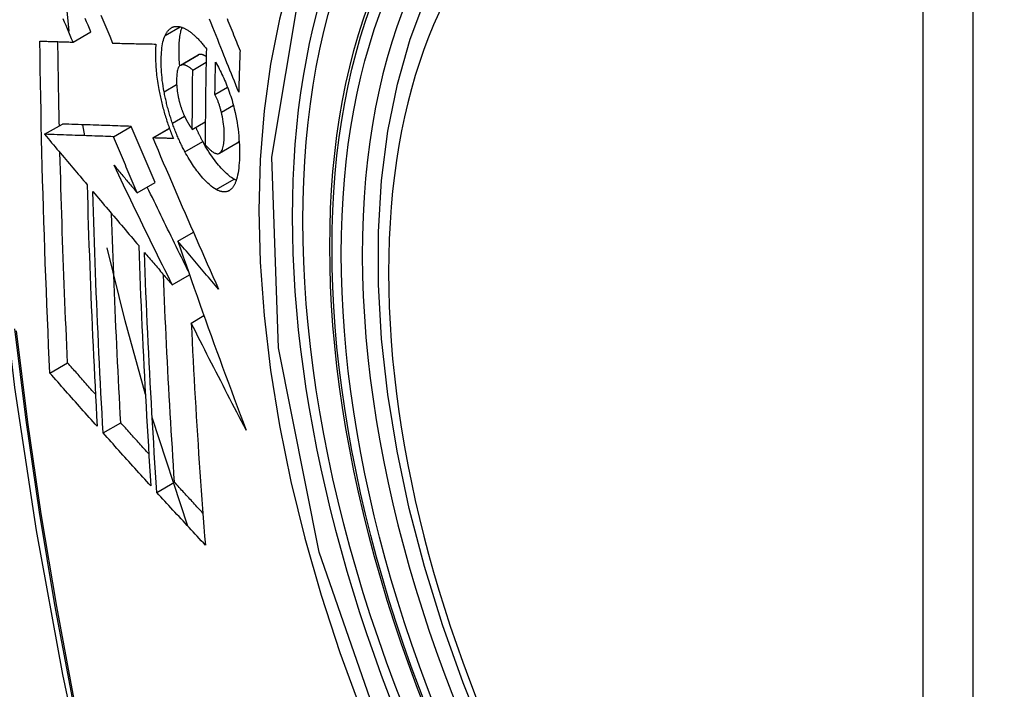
# Model space of a CAD drawing. Header units: inches. Extents: x 18 to 388, y 34 to 188.
# Tile 133 of 159: x 330.367 to 330.692, y 177.686 to 177.907. Entities that reach past the tile are written whole.
import ezdxf

# ---------------------------------------------------------------- set-up
doc = ezdxf.new("R2010")
doc.units = ezdxf.units.IN
doc.header["$MEASUREMENT"] = 0
doc.layers.add('Visible Edges(ANSI)', color=7, linetype='Continuous', lineweight=25)
doc.layers.add('Visible Tangent Edges(ANSI)', color=7, linetype='Continuous', lineweight=25)

msp = doc.modelspace()

# ---------------------------------------------------------------- linework, layer by layer
at = {"layer": 'Visible Edges(ANSI)'}
for p, q in [((330.38307, 177.90337), (330.38076, 177.92552)), ((330.38431, 177.89975), (330.39021, 177.90316)), ((330.39741, 177.89941), (330.39752, 177.8994)), ((330.41984, 177.89211), (330.42574, 177.89552)), ((330.42391, 177.89052), (330.42834, 177.89308)), ((330.43127, 177.88242), (330.43542, 177.88482)), ((330.37488, 177.86926), (330.38078, 177.87266)), ((330.38078, 177.87266), (330.38078, 177.87266)), ((330.38818, 177.8688), (330.38756, 177.87243)), ((330.42377, 177.87091), (330.42808, 177.8734)), ((330.37489, 177.86926), (330.37488, 177.86926)), ((330.39769, 177.86848), (330.40358, 177.87189)), ((330.41067, 177.86807), (330.41619, 177.87126)), ((330.41083, 177.86807), (330.41067, 177.86807)), ((330.43277, 177.863), (330.43867, 177.8664)), ((330.43867, 177.8664), (330.43872, 177.86643)), ((330.40555, 177.84989), (330.41144, 177.85329)), ((330.41901, 177.83395), (330.42412, 177.83691)), ((330.41713, 177.81946), (330.42287, 177.82278)), ((330.42342, 177.80687), (330.42762, 177.8093)), ((330.37664, 177.79032), (330.3825, 177.79371)), ((330.42229, 177.7397), (330.41049, 177.77566)), ((330.39426, 177.77051), (330.40011, 177.77389)), ((330.41206, 177.75083), (330.4179, 177.7542))]:
    msp.add_line(p, q, dxfattribs=at)
at = {"layer": 'Visible Edges(ANSI)', "flags": 128}
for points in [[(330.40616, 178.30186), (330.39332, 178.26381), (330.38226, 178.22463), (330.37296, 178.18439), (330.3654, 178.14317), (330.35956, 178.10103), (330.35541, 178.05803), (330.35294, 178.01424), (330.35212, 177.96971), (330.35293, 177.92451), (330.35536, 177.87871), (330.35938, 177.83235), (330.36497, 177.78552), (330.37212, 177.73827), (330.3808, 177.69067), (330.391, 177.64279), (330.40267, 177.5947)], [(330.5211, 177.66873), (330.51337, 177.68789), (330.50651, 177.70712), (330.50056, 177.72636), (330.49556, 177.7455), (330.49152, 177.76448), (330.48847, 177.7832), (330.48642, 177.8016), (330.48539, 177.81957), (330.48539, 177.83706), (330.48643, 177.85399), (330.48851, 177.87028), (330.49164, 177.88587), (330.49583, 177.90068), (330.50106, 177.91465), (330.50733, 177.9277), (330.51463, 177.93975), (330.52294, 177.95074), (330.53224, 177.96057), (330.54246, 177.96918), (330.55354, 177.97648)], [(330.39351, 177.9087), (330.39449, 177.90636), (330.39546, 177.90404), (330.39644, 177.90172), (330.39741, 177.89941)], [(330.38431, 177.89975), (330.38385, 177.90085), (330.38338, 177.90195), (330.38291, 177.90305), (330.38245, 177.90415), (330.38198, 177.90525), (330.38152, 177.90635), (330.38105, 177.90745)], [(330.39021, 177.90316), (330.38975, 177.90426), (330.38928, 177.90536), (330.38881, 177.90646), (330.38835, 177.90756)], [(330.41478, 177.90195), (330.41489, 177.90217), (330.415, 177.90238), (330.41511, 177.90259), (330.41522, 177.90278), (330.41534, 177.90297), (330.41546, 177.90315), (330.41558, 177.90332), (330.41571, 177.90348), (330.41584, 177.90363), (330.41598, 177.90378), (330.41611, 177.90392), (330.41625, 177.90405), (330.4164, 177.90417), (330.41654, 177.90428), (330.41669, 177.90438), (330.41685, 177.90448), (330.417, 177.90456), (330.41716, 177.90464), (330.41732, 177.90471), (330.41748, 177.90477), (330.41764, 177.90482), (330.41781, 177.90486), (330.41798, 177.90489), (330.41815, 177.90492)], [(330.41815, 177.90492), (330.41834, 177.90493), (330.41852, 177.90494), (330.41871, 177.90494), (330.41889, 177.90493), (330.41908, 177.90492), (330.41927, 177.9049), (330.41947, 177.90486), (330.41966, 177.90483), (330.41985, 177.90478), (330.42005, 177.90473), (330.42025, 177.90466), (330.42044, 177.9046), (330.42064, 177.90452), (330.42084, 177.90444), (330.42105, 177.90435), (330.42125, 177.90425), (330.42145, 177.90415), (330.42166, 177.90403), (330.42187, 177.90392), (330.42207, 177.90379), (330.42228, 177.90366), (330.42249, 177.90352), (330.4227, 177.90338), (330.42291, 177.90322)], [(330.43913, 177.8832), (330.43865, 177.88439), (330.43817, 177.8856), (330.43768, 177.8868), (330.4372, 177.88801), (330.43671, 177.88922), (330.43622, 177.89044), (330.43573, 177.89167), (330.43524, 177.89291), (330.43474, 177.89416), (330.43423, 177.89541), (330.43373, 177.89668), (330.43321, 177.89796), (330.4327, 177.89926), (330.43217, 177.90056), (330.43164, 177.90189), (330.43111, 177.90323), (330.43056, 177.90459), (330.43001, 177.90596), (330.42946, 177.90736)], [(330.43526, 177.90753), (330.43558, 177.90675), (330.43589, 177.90598), (330.4362, 177.9052), (330.43652, 177.90443), (330.43683, 177.90367), (330.43714, 177.9029), (330.43744, 177.90214), (330.43775, 177.90138), (330.43806, 177.90063), (330.43836, 177.89988), (330.43866, 177.89913), (330.43897, 177.89838), (330.43927, 177.89764), (330.43957, 177.8969)], [(330.41444, 177.88332), (330.41427, 177.88428), (330.41411, 177.88523), (330.41397, 177.88617), (330.41385, 177.88711), (330.41375, 177.88802), (330.41366, 177.88893), (330.4136, 177.88982), (330.41354, 177.8907), (330.4135, 177.89157), (330.41348, 177.89242), (330.41347, 177.89326), (330.41348, 177.89408), (330.4135, 177.89487), (330.41353, 177.89565), (330.41358, 177.8964), (330.41364, 177.89714), (330.41373, 177.89785), (330.41382, 177.89853), (330.41394, 177.89918), (330.41407, 177.89981), (330.41422, 177.90039), (330.41439, 177.90095), (330.41458, 177.90147), (330.41478, 177.90195)], [(330.4196, 177.89193), (330.41954, 177.89257), (330.4195, 177.8932), (330.41946, 177.89382), (330.41942, 177.89444), (330.4194, 177.89504), (330.41938, 177.89564), (330.41937, 177.89624), (330.41937, 177.89682), (330.41938, 177.8974), (330.41939, 177.89796), (330.41941, 177.89852), (330.41943, 177.89907), (330.41946, 177.8996), (330.4195, 177.90013), (330.41955, 177.90064), (330.41961, 177.90114), (330.41968, 177.90163), (330.41975, 177.90211), (330.41983, 177.90257), (330.41992, 177.90301), (330.42002, 177.90344), (330.42013, 177.90385), (330.42025, 177.90424), (330.42038, 177.90462)], [(330.42291, 177.90322), (330.42314, 177.90306), (330.42337, 177.90288), (330.4236, 177.9027), (330.42383, 177.90251), (330.42406, 177.90232), (330.42429, 177.90212), (330.42452, 177.90191), (330.42475, 177.9017), (330.42498, 177.90148), (330.42521, 177.90126), (330.42544, 177.90103), (330.42567, 177.90079), (330.4259, 177.90055), (330.42613, 177.9003), (330.42636, 177.90005), (330.42659, 177.89979), (330.42682, 177.89953), (330.42705, 177.89926), (330.42728, 177.89899), (330.42751, 177.89871), (330.42774, 177.89842), (330.42798, 177.89813), (330.42821, 177.89783), (330.42844, 177.89753)], [(330.37335, 177.90008), (330.3738, 177.90006), (330.37425, 177.90005), (330.3747, 177.90003), (330.37515, 177.90002), (330.37561, 177.90001), (330.37606, 177.89999), (330.37652, 177.89998), (330.37697, 177.89997), (330.37743, 177.89995), (330.37789, 177.89994), (330.37834, 177.89993), (330.3788, 177.89991), (330.37926, 177.8999), (330.37972, 177.89989), (330.38018, 177.89987), (330.38064, 177.89986), (330.3811, 177.89985), (330.38156, 177.89983), (330.38202, 177.89982), (330.38248, 177.89981), (330.38294, 177.89979), (330.3834, 177.89978), (330.38385, 177.89977), (330.38431, 177.89975)], [(330.37664, 177.79032), (330.37643, 177.79485), (330.37623, 177.79938), (330.37603, 177.80392), (330.37584, 177.80846), (330.37565, 177.813), (330.37547, 177.81755), (330.3753, 177.8221), (330.37513, 177.82666), (330.37497, 177.83122), (330.37481, 177.83579), (330.37466, 177.84036), (330.37452, 177.84493), (330.37438, 177.8495), (330.37425, 177.85407), (330.37413, 177.85865), (330.37401, 177.86323), (330.3739, 177.86781), (330.3738, 177.8724), (330.37371, 177.877), (330.37362, 177.8816), (330.37354, 177.88621), (330.37347, 177.89083), (330.3734, 177.89545), (330.37335, 177.90008)], [(330.37977, 177.87208), (330.37975, 177.87323), (330.37972, 177.87439), (330.3797, 177.87555), (330.37967, 177.8767), (330.37965, 177.87786), (330.37963, 177.87902), (330.3796, 177.88018), (330.37958, 177.88134), (330.37956, 177.88249), (330.37954, 177.88365), (330.37952, 177.88481), (330.3795, 177.88597), (330.37948, 177.88713), (330.37946, 177.88829), (330.37944, 177.88945), (330.37942, 177.89061), (330.3794, 177.89177), (330.37938, 177.89293), (330.37936, 177.89409), (330.37935, 177.89525), (330.37933, 177.89641), (330.37932, 177.89757), (330.3793, 177.89874), (330.37929, 177.8999)], [(330.39752, 177.8994), (330.3981, 177.89939), (330.39868, 177.89938), (330.39926, 177.89936), (330.39984, 177.89935), (330.40043, 177.89934), (330.40102, 177.89932), (330.40161, 177.89931), (330.40219, 177.8993), (330.40278, 177.89928), (330.40338, 177.89927), (330.40397, 177.89926), (330.40456, 177.89924), (330.40515, 177.89923), (330.40575, 177.89922), (330.40634, 177.89921), (330.40693, 177.8992), (330.40753, 177.89918), (330.40812, 177.89917), (330.40872, 177.89916), (330.40932, 177.89915), (330.40991, 177.89914), (330.41051, 177.89913), (330.4111, 177.89912), (330.4117, 177.89911)], [(330.4117, 177.89911), (330.41166, 177.89857), (330.41163, 177.89802), (330.4116, 177.89746), (330.41159, 177.89689), (330.41157, 177.89631), (330.41157, 177.89573), (330.41157, 177.89513), (330.41158, 177.89453), (330.41159, 177.89392), (330.41162, 177.8933), (330.41165, 177.89268), (330.41168, 177.89205), (330.41172, 177.89141), (330.41178, 177.89077), (330.41183, 177.89012), (330.4119, 177.88946), (330.41197, 177.8888), (330.41205, 177.88814), (330.41214, 177.88747), (330.41224, 177.8868), (330.41234, 177.88612), (330.41245, 177.88544), (330.41257, 177.88476), (330.4127, 177.88407)], [(330.42586, 177.89558), (330.42585, 177.89558), (330.42585, 177.89558), (330.42584, 177.89557), (330.42584, 177.89557), (330.42583, 177.89557), (330.42583, 177.89557), (330.42582, 177.89556), (330.42582, 177.89556), (330.42581, 177.89556), (330.42581, 177.89556), (330.4258, 177.89555), (330.4258, 177.89555), (330.42579, 177.89555), (330.42579, 177.89555), (330.42578, 177.89554), (330.42578, 177.89554), (330.42577, 177.89554), (330.42577, 177.89554), (330.42576, 177.89553), (330.42576, 177.89553), (330.42575, 177.89553), (330.42575, 177.89552), (330.42574, 177.89552), (330.42574, 177.89552)], [(330.42838, 177.895), (330.42827, 177.89507), (330.42815, 177.89514), (330.42804, 177.8952), (330.42793, 177.89526), (330.42782, 177.89532), (330.42771, 177.89537), (330.4276, 177.89542), (330.42749, 177.89547), (330.42738, 177.89551), (330.42727, 177.89555), (330.42716, 177.89558), (330.42705, 177.89562), (330.42695, 177.89564), (330.42684, 177.89566), (330.42674, 177.89568), (330.42663, 177.89569), (330.42653, 177.8957), (330.42643, 177.8957), (330.42633, 177.89569), (330.42623, 177.89568), (330.42614, 177.89567), (330.42604, 177.89564), (330.42595, 177.89561), (330.42586, 177.89558)], [(330.42844, 177.89753), (330.42841, 177.8962), (330.42838, 177.89487), (330.42835, 177.89354), (330.42832, 177.89221), (330.4283, 177.89088), (330.42827, 177.88955), (330.42825, 177.88823), (330.42823, 177.8869), (330.42821, 177.88557), (330.42819, 177.88425), (330.42817, 177.88292), (330.42815, 177.8816), (330.42814, 177.88028), (330.42812, 177.87896), (330.42811, 177.87763), (330.4281, 177.87631), (330.42809, 177.87499), (330.42808, 177.87367), (330.42807, 177.87235), (330.42806, 177.87104), (330.42806, 177.86972), (330.42806, 177.8684), (330.42805, 177.86709), (330.42805, 177.86577)], [(330.43957, 177.8969), (330.43954, 177.89632), (330.43952, 177.89575), (330.4395, 177.89518), (330.43948, 177.89461), (330.43946, 177.89404), (330.43944, 177.89347), (330.43942, 177.89289), (330.4394, 177.89232), (330.43938, 177.89175), (330.43936, 177.89118), (330.43935, 177.89061), (330.43933, 177.89004), (330.43931, 177.88947), (330.43929, 177.8889), (330.43927, 177.88833), (330.43926, 177.88776), (330.43924, 177.88719), (330.43922, 177.88662), (330.43921, 177.88605), (330.43919, 177.88548), (330.43917, 177.88491), (330.43916, 177.88434), (330.43914, 177.88377), (330.43913, 177.8832)], [(330.41996, 177.89217), (330.41976, 177.89206), (330.41958, 177.89191), (330.41941, 177.89171), (330.41925, 177.89147), (330.41912, 177.89118), (330.419, 177.89087), (330.4189, 177.89052), (330.41881, 177.89014), (330.41874, 177.88973), (330.41868, 177.8893), (330.41864, 177.88884), (330.4186, 177.88837), (330.41858, 177.88789), (330.41857, 177.8874), (330.41857, 177.88688), (330.41857, 177.88635), (330.41859, 177.88581), (330.41862, 177.88526), (330.41866, 177.8847), (330.41871, 177.88412), (330.41878, 177.88354), (330.41887, 177.88294), (330.41897, 177.88234), (330.41909, 177.88174)], [(330.42391, 177.89052), (330.42373, 177.89067), (330.42356, 177.89082), (330.42338, 177.89096), (330.42321, 177.89109), (330.42303, 177.89122), (330.42286, 177.89135), (330.42268, 177.89147), (330.42251, 177.89158), (330.42233, 177.89169), (330.42216, 177.89179), (330.42199, 177.89188), (330.42182, 177.89196), (330.42165, 177.89204), (330.42149, 177.8921), (330.42132, 177.89216), (330.42116, 177.89221), (330.421, 177.89225), (330.42084, 177.89227), (330.42069, 177.89229), (330.42054, 177.89229), (330.42039, 177.89228), (330.42024, 177.89226), (330.4201, 177.89222), (330.41996, 177.89217)], [(330.43127, 177.88242), (330.43127, 177.88287), (330.43128, 177.88332), (330.43129, 177.88376), (330.4313, 177.88421), (330.43131, 177.88465), (330.43131, 177.8851), (330.43132, 177.88554), (330.43133, 177.88599), (330.43134, 177.88643), (330.43135, 177.88688), (330.43136, 177.88732), (330.43136, 177.88777), (330.43137, 177.88821), (330.43138, 177.88866), (330.43139, 177.88911), (330.4314, 177.88955), (330.43141, 177.89), (330.43142, 177.89044), (330.43143, 177.89089), (330.43144, 177.89134), (330.43145, 177.89178), (330.43146, 177.89223), (330.43147, 177.89267), (330.43148, 177.89312)], [(330.43148, 177.89312), (330.43179, 177.89257), (330.43209, 177.89201), (330.43239, 177.89144), (330.43269, 177.89086), (330.43299, 177.89028), (330.43328, 177.88968), (330.43358, 177.88908), (330.43387, 177.88846), (330.43415, 177.88784), (330.43443, 177.88721), (330.43471, 177.88657), (330.43498, 177.88593), (330.43524, 177.88527), (330.4355, 177.88461), (330.43576, 177.88394), (330.436, 177.88327), (330.43624, 177.88258), (330.43647, 177.8819), (330.43669, 177.8812), (330.43691, 177.88051), (330.43711, 177.8798), (330.43731, 177.8791), (330.43749, 177.87838), (330.43767, 177.87767)], [(330.42377, 177.87091), (330.42377, 177.87172), (330.42377, 177.87254), (330.42377, 177.87335), (330.42377, 177.87417), (330.42378, 177.87498), (330.42378, 177.8758), (330.42378, 177.87661), (330.42378, 177.87743), (330.42379, 177.87825), (330.42379, 177.87906), (330.4238, 177.87988), (330.4238, 177.8807), (330.42381, 177.88151), (330.42382, 177.88233), (330.42382, 177.88315), (330.42383, 177.88397), (330.42384, 177.88479), (330.42385, 177.8856), (330.42386, 177.88642), (330.42387, 177.88724), (330.42388, 177.88806), (330.42389, 177.88888), (330.4239, 177.8897), (330.42391, 177.89052)], [(330.4127, 177.88407), (330.41279, 177.88357), (330.41289, 177.88307), (330.41299, 177.88257), (330.4131, 177.88207), (330.41321, 177.88157), (330.41332, 177.88107), (330.41343, 177.88057), (330.41355, 177.88007), (330.41367, 177.87957), (330.4138, 177.87907), (330.41393, 177.87856), (330.41406, 177.87806), (330.4142, 177.87756), (330.41433, 177.87706), (330.41448, 177.87656), (330.41462, 177.87606), (330.41477, 177.87556), (330.41492, 177.87507), (330.41507, 177.87457), (330.41523, 177.87408), (330.41539, 177.87359), (330.41555, 177.8731), (330.41571, 177.87261), (330.41588, 177.87213)], [(330.41719, 177.87298), (330.41704, 177.87341), (330.4169, 177.87383), (330.41676, 177.87425), (330.41662, 177.87468), (330.41649, 177.8751), (330.41635, 177.87553), (330.41623, 177.87596), (330.4161, 177.87639), (330.41597, 177.87682), (330.41585, 177.87725), (330.41573, 177.87769), (330.41561, 177.87812), (330.4155, 177.87856), (330.41539, 177.87899), (330.41528, 177.87942), (330.41518, 177.87986), (330.41508, 177.88029), (330.41498, 177.88073), (330.41488, 177.88116), (330.41479, 177.88159), (330.4147, 177.88202), (330.41461, 177.88246), (330.41452, 177.88289), (330.41444, 177.88332)], [(330.43339, 177.87659), (330.43332, 177.87685), (330.43325, 177.87711), (330.43318, 177.87737), (330.43311, 177.87764), (330.43303, 177.8779), (330.43296, 177.87816), (330.43288, 177.87842), (330.4328, 177.87868), (330.43272, 177.87894), (330.43263, 177.8792), (330.43255, 177.87946), (330.43246, 177.87971), (330.43237, 177.87996), (330.43228, 177.8802), (330.43219, 177.88045), (330.4321, 177.88069), (330.432, 177.88092), (330.4319, 177.88115), (330.4318, 177.88138), (330.4317, 177.8816), (330.43159, 177.88181), (330.43149, 177.88202), (330.43138, 177.88223), (330.43127, 177.88242)], [(330.41909, 177.88174), (330.41913, 177.88154), (330.41918, 177.88134), (330.41922, 177.88114), (330.41927, 177.88094), (330.41931, 177.88075), (330.41936, 177.88055), (330.41941, 177.88035), (330.41946, 177.88015), (330.41951, 177.87995), (330.41957, 177.87976), (330.41962, 177.87956), (330.41968, 177.87936), (330.41973, 177.87917), (330.41979, 177.87897), (330.41985, 177.87877), (330.41991, 177.87858), (330.41997, 177.87839), (330.42004, 177.87819), (330.4201, 177.878), (330.42016, 177.87781), (330.42023, 177.87762), (330.4203, 177.87743), (330.42037, 177.87725), (330.42044, 177.87706)], [(330.42044, 177.87706), (330.4205, 177.87689), (330.42057, 177.87672), (330.42063, 177.87656), (330.4207, 177.87639), (330.42077, 177.87623), (330.42084, 177.87607), (330.4209, 177.87591), (330.42097, 177.87575), (330.42104, 177.87559), (330.42111, 177.87543), (330.42118, 177.87528), (330.42125, 177.87512), (330.42133, 177.87497), (330.4214, 177.87482), (330.42147, 177.87467), (330.42154, 177.87452), (330.42162, 177.87438), (330.42169, 177.87423), (330.42177, 177.87409), (330.42184, 177.87395), (330.42192, 177.87381), (330.422, 177.87367), (330.42207, 177.87353), (330.42215, 177.8734)], [(330.43282, 177.86302), (330.43304, 177.8632), (330.43324, 177.86342), (330.43343, 177.86369), (330.4336, 177.86401), (330.43375, 177.86438), (330.43388, 177.86478), (330.43399, 177.86522), (330.43408, 177.86569), (330.43416, 177.86619), (330.43422, 177.86672), (330.43427, 177.86727), (330.4343, 177.86784), (330.43433, 177.86843), (330.43434, 177.86905), (330.43434, 177.86974), (330.43432, 177.87044), (330.43428, 177.87117), (330.43421, 177.87191), (330.43413, 177.87267), (330.43403, 177.87344), (330.4339, 177.87422), (330.43375, 177.87501), (330.43358, 177.87579), (330.43339, 177.87659)], [(330.43767, 177.87767), (330.43793, 177.87653), (330.43817, 177.8754), (330.43838, 177.87427), (330.43858, 177.87315), (330.43875, 177.87203), (330.4389, 177.87092), (330.43903, 177.86983), (330.43913, 177.86875), (330.43922, 177.86769), (330.43929, 177.86665), (330.43934, 177.86562), (330.43937, 177.86461), (330.43939, 177.86361), (330.43939, 177.86264), (330.43937, 177.86168), (330.43934, 177.86075), (330.43929, 177.85984), (330.43922, 177.85895), (330.43913, 177.8581), (330.43903, 177.85728), (330.43891, 177.85649), (330.43876, 177.85575), (330.43859, 177.85504), (330.43841, 177.85437)], [(330.40358, 177.87189), (330.4027, 177.87192), (330.40182, 177.87195), (330.40093, 177.87198), (330.40005, 177.87201), (330.39916, 177.87203), (330.39826, 177.87206), (330.39737, 177.87209), (330.39646, 177.87213), (330.39556, 177.87216), (330.39464, 177.87219), (330.39372, 177.87222), (330.39279, 177.87225), (330.39185, 177.87228), (330.39091, 177.87231), (330.38995, 177.87235), (330.38898, 177.87238), (330.388, 177.87241), (330.38701, 177.87244), (330.38601, 177.87248), (330.38499, 177.87251), (330.38396, 177.87255), (330.38291, 177.87258), (330.38185, 177.87262), (330.38078, 177.87266)], [(330.42133, 177.8635), (330.42114, 177.86385), (330.42095, 177.86422), (330.42076, 177.86458), (330.42057, 177.86495), (330.42039, 177.86532), (330.4202, 177.86569), (330.42002, 177.86607), (330.41984, 177.86645), (330.41966, 177.86683), (330.41949, 177.86722), (330.41931, 177.86761), (330.41914, 177.868), (330.41896, 177.8684), (330.41879, 177.8688), (330.41862, 177.8692), (330.41846, 177.86961), (330.41829, 177.87002), (330.41813, 177.87043), (330.41797, 177.87085), (330.41781, 177.87127), (330.41765, 177.87169), (330.41749, 177.87212), (330.41734, 177.87255), (330.41719, 177.87298)], [(330.42215, 177.8734), (330.42222, 177.87329), (330.42228, 177.87318), (330.42235, 177.87307), (330.42241, 177.87295), (330.42248, 177.87284), (330.42255, 177.87273), (330.42261, 177.87262), (330.42268, 177.87251), (330.42275, 177.87241), (330.42282, 177.8723), (330.42288, 177.87219), (330.42295, 177.87208), (330.42302, 177.87198), (330.42309, 177.87188), (330.42316, 177.87177), (330.42323, 177.87167), (330.42329, 177.87157), (330.42336, 177.87147), (330.42343, 177.87137), (330.4235, 177.87128), (330.42357, 177.87118), (330.42363, 177.87109), (330.4237, 177.871), (330.42377, 177.87091)], [(330.37488, 177.86926), (330.37547, 177.86856), (330.37605, 177.86787), (330.37664, 177.86718), (330.37722, 177.86648), (330.37781, 177.86579), (330.3784, 177.8651), (330.37898, 177.8644), (330.37957, 177.86371), (330.38016, 177.86301), (330.38074, 177.86232), (330.38133, 177.86162), (330.38192, 177.86093), (330.38251, 177.86023), (330.38309, 177.85954), (330.38368, 177.85884), (330.38427, 177.85815), (330.38486, 177.85746), (330.38544, 177.85676), (330.38603, 177.85607), (330.38662, 177.85537), (330.3872, 177.85468), (330.38779, 177.85398), (330.38838, 177.85329), (330.38897, 177.8526)], [(330.39769, 177.86848), (330.39681, 177.86851), (330.39592, 177.86854), (330.39504, 177.86857), (330.39415, 177.8686), (330.39326, 177.86863), (330.39237, 177.86866), (330.39147, 177.86869), (330.39057, 177.86872), (330.38966, 177.86875), (330.38875, 177.86878), (330.38782, 177.86882), (330.38689, 177.86885), (330.38596, 177.86888), (330.38501, 177.86891), (330.38405, 177.86894), (330.38308, 177.86898), (330.38211, 177.86901), (330.38112, 177.86904), (330.38011, 177.86908), (330.3791, 177.86911), (330.37807, 177.86915), (330.37702, 177.86918), (330.37596, 177.86922), (330.37489, 177.86926)], [(330.41144, 177.85329), (330.41111, 177.85407), (330.41079, 177.85484), (330.41046, 177.85562), (330.41013, 177.85639), (330.4098, 177.85717), (330.40947, 177.85794), (330.40914, 177.85872), (330.40881, 177.85949), (330.40848, 177.86027), (330.40816, 177.86104), (330.40783, 177.86182), (330.4075, 177.86259), (330.40717, 177.86337), (330.40684, 177.86414), (330.40652, 177.86492), (330.40619, 177.86569), (330.40586, 177.86647), (330.40554, 177.86724), (330.40521, 177.86802), (330.40489, 177.86879), (330.40456, 177.86957), (330.40423, 177.87034), (330.40391, 177.87111), (330.40358, 177.87189)], [(330.41588, 177.87213), (330.41595, 177.87195), (330.41601, 177.87176), (330.41607, 177.87158), (330.41614, 177.8714), (330.4162, 177.87122), (330.41627, 177.87104), (330.41633, 177.87086), (330.4164, 177.87068), (330.41647, 177.87051), (330.41653, 177.87033), (330.4166, 177.87015), (330.41667, 177.86997), (330.41673, 177.86979), (330.4168, 177.86962), (330.41687, 177.86944), (330.41694, 177.86927), (330.41701, 177.86909), (330.41708, 177.86892), (330.41715, 177.86874), (330.41722, 177.86857), (330.41729, 177.86839), (330.41736, 177.86822), (330.41743, 177.86805), (330.4175, 177.86787)], [(330.42723, 177.8669), (330.42713, 177.86709), (330.42703, 177.86727), (330.42693, 177.86746), (330.42683, 177.86765), (330.42673, 177.86784), (330.42664, 177.86803), (330.42654, 177.86822), (330.42644, 177.86841), (330.42635, 177.8686), (330.42625, 177.8688), (330.42616, 177.86899), (330.42606, 177.86919), (330.42597, 177.86938), (330.42587, 177.86958), (330.42578, 177.86978), (330.42568, 177.86997), (330.42559, 177.87017), (330.4255, 177.87037), (330.42541, 177.87057), (330.42532, 177.87078), (330.42522, 177.87098), (330.42513, 177.87118), (330.42504, 177.87139), (330.42495, 177.87159)], [(330.40555, 177.84989), (330.40522, 177.85067), (330.40489, 177.85144), (330.40456, 177.85221), (330.40423, 177.85299), (330.4039, 177.85376), (330.40358, 177.85454), (330.40325, 177.85531), (330.40292, 177.85609), (330.40259, 177.85686), (330.40226, 177.85764), (330.40193, 177.85842), (330.40161, 177.85919), (330.40128, 177.85997), (330.40095, 177.86074), (330.40062, 177.86152), (330.4003, 177.86229), (330.39997, 177.86307), (330.39964, 177.86384), (330.39932, 177.86461), (330.39899, 177.86539), (330.39866, 177.86616), (330.39834, 177.86694), (330.39801, 177.86771), (330.39769, 177.86848)], [(330.41067, 177.86807), (330.41154, 177.86603), (330.41242, 177.86398), (330.4133, 177.86193), (330.41418, 177.85986), (330.41507, 177.85779), (330.41596, 177.85572), (330.41686, 177.85364), (330.41776, 177.85155), (330.41866, 177.84947), (330.41957, 177.84737), (330.42047, 177.84528), (330.42138, 177.84318), (330.4223, 177.84109), (330.42321, 177.83899), (330.42413, 177.83689), (330.42505, 177.83479), (330.42597, 177.83269), (330.42689, 177.83059), (330.42782, 177.8285), (330.42874, 177.8264), (330.42967, 177.82432), (330.43059, 177.82223), (330.43152, 177.82015), (330.43245, 177.81807)], [(330.4175, 177.86787), (330.41722, 177.86788), (330.41694, 177.86789), (330.41666, 177.8679), (330.41638, 177.86791), (330.41611, 177.86791), (330.41583, 177.86792), (330.41555, 177.86793), (330.41527, 177.86794), (330.41499, 177.86795), (330.41471, 177.86795), (330.41443, 177.86796), (330.41416, 177.86797), (330.41388, 177.86798), (330.4136, 177.86799), (330.41332, 177.86799), (330.41304, 177.868), (330.41277, 177.86801), (330.41249, 177.86802), (330.41221, 177.86803), (330.41194, 177.86804), (330.41166, 177.86804), (330.41138, 177.86805), (330.41111, 177.86806), (330.41083, 177.86807)], [(330.43761, 177.85442), (330.43719, 177.85466), (330.43677, 177.85494), (330.43634, 177.85524), (330.43592, 177.85557), (330.43548, 177.85593), (330.43505, 177.85631), (330.43461, 177.85672), (330.43417, 177.85715), (330.43373, 177.85761), (330.43329, 177.85809), (330.43285, 177.85859), (330.4324, 177.85911), (330.43196, 177.85965), (330.43153, 177.86021), (330.43109, 177.86078), (330.43065, 177.86137), (330.43022, 177.86199), (330.42978, 177.86263), (330.42935, 177.86329), (330.42892, 177.86397), (330.42849, 177.86467), (330.42807, 177.86539), (330.42765, 177.86614), (330.42723, 177.8669)], [(330.43872, 177.86643), (330.43874, 177.86645), (330.43877, 177.86646), (330.43879, 177.86648), (330.43882, 177.8665), (330.43884, 177.86652), (330.43887, 177.86654), (330.43889, 177.86656), (330.43891, 177.86658), (330.43894, 177.8666), (330.43896, 177.86662), (330.43899, 177.86665), (330.43901, 177.86667), (330.43903, 177.86669), (330.43905, 177.86672), (330.43908, 177.86674), (330.4391, 177.86677), (330.43912, 177.8668), (330.43914, 177.86682), (330.43916, 177.86685), (330.43919, 177.86688), (330.43921, 177.86691), (330.43923, 177.86694), (330.43925, 177.86697), (330.43927, 177.867)], [(330.3825, 177.79371), (330.38237, 177.79659), (330.38224, 177.79947), (330.38211, 177.80235), (330.38199, 177.80523), (330.38186, 177.80811), (330.38174, 177.81099), (330.38163, 177.81388), (330.38151, 177.81676), (330.3814, 177.81965), (330.38128, 177.82254), (330.38117, 177.82543), (330.38107, 177.82833), (330.38096, 177.83122), (330.38086, 177.83412), (330.38076, 177.83702), (330.38066, 177.83992), (330.38057, 177.84282), (330.38048, 177.84573), (330.38039, 177.84864), (330.3803, 177.85155), (330.38022, 177.85446), (330.38014, 177.85738), (330.38006, 177.8603), (330.37998, 177.86322)], [(330.43171, 177.85101), (330.43116, 177.85134), (330.4306, 177.85172), (330.43003, 177.85215), (330.42946, 177.85263), (330.42888, 177.85316), (330.42832, 177.8537), (330.42779, 177.85426), (330.42729, 177.8548), (330.42684, 177.85532), (330.42643, 177.8558), (330.42605, 177.85626), (330.42568, 177.85673), (330.42531, 177.85721), (330.42494, 177.85771), (330.42457, 177.85822), (330.42421, 177.85875), (330.42384, 177.85929), (330.42348, 177.85984), (330.42312, 177.86041), (330.42275, 177.861), (330.4224, 177.8616), (330.42204, 177.86222), (330.42168, 177.86285), (330.42133, 177.8635)], [(330.42805, 177.86577), (330.42827, 177.86553), (330.42848, 177.8653), (330.42869, 177.86508), (330.42891, 177.86486), (330.42912, 177.86465), (330.42933, 177.86444), (330.42954, 177.86425), (330.42976, 177.86406), (330.42996, 177.86389), (330.43017, 177.86372), (330.43038, 177.86357), (330.43059, 177.86343), (330.43079, 177.86329), (330.431, 177.86318), (330.4312, 177.86308), (330.4314, 177.86299), (330.43159, 177.86292), (330.43178, 177.86287), (330.43197, 177.86284), (330.43215, 177.86283), (330.43233, 177.86285), (330.4325, 177.86288), (330.43266, 177.86294), (330.43282, 177.86302)], [(330.41713, 177.81946), (330.41632, 177.82111), (330.41551, 177.82275), (330.41469, 177.8244), (330.41388, 177.82605), (330.41307, 177.8277), (330.41226, 177.82935), (330.41145, 177.831), (330.41064, 177.83266), (330.40983, 177.83431), (330.40902, 177.83596), (330.40822, 177.83762), (330.40741, 177.83927), (330.40661, 177.84092), (330.40581, 177.84257), (330.405, 177.84423), (330.4042, 177.84588), (330.40341, 177.84752), (330.40261, 177.84917), (330.40182, 177.85082), (330.40102, 177.85246), (330.40023, 177.8541), (330.39944, 177.85574), (330.39866, 177.85738), (330.39787, 177.85901)], [(330.39787, 177.85901), (330.39819, 177.85863), (330.39851, 177.85825), (330.39883, 177.85787), (330.39915, 177.85749), (330.39947, 177.85711), (330.39979, 177.85673), (330.40011, 177.85635), (330.40043, 177.85597), (330.40075, 177.85559), (330.40107, 177.85521), (330.40139, 177.85483), (330.40171, 177.85445), (330.40203, 177.85407), (330.40235, 177.85369), (330.40267, 177.85331), (330.40299, 177.85293), (330.40331, 177.85255), (330.40363, 177.85217), (330.40395, 177.85179), (330.40427, 177.85141), (330.40459, 177.85103), (330.40491, 177.85065), (330.40523, 177.85027), (330.40555, 177.84989)], [(330.43841, 177.85437), (330.43833, 177.85413), (330.43825, 177.85389), (330.43817, 177.85367), (330.43808, 177.85344), (330.438, 177.85323), (330.4379, 177.85302), (330.43781, 177.85282), (330.43771, 177.85262), (330.43761, 177.85244), (330.43751, 177.85226), (330.43741, 177.85208), (330.4373, 177.85192), (330.43719, 177.85176), (330.43707, 177.85161), (330.43695, 177.85146), (330.43683, 177.85133), (330.43671, 177.8512), (330.43659, 177.85108), (330.43646, 177.85097), (330.43633, 177.85086), (330.43619, 177.85077), (330.43606, 177.85068), (330.43592, 177.8506), (330.43578, 177.85053)], [(330.43831, 177.85408), (330.43828, 177.85409), (330.43825, 177.8541), (330.43823, 177.85411), (330.4382, 177.85413), (330.43817, 177.85414), (330.43814, 177.85415), (330.43811, 177.85417), (330.43808, 177.85418), (330.43805, 177.85419), (330.43802, 177.85421), (330.43799, 177.85422), (330.43796, 177.85424), (330.43793, 177.85425), (330.43791, 177.85426), (330.43788, 177.85428), (330.43785, 177.85429), (330.43782, 177.85431), (330.43779, 177.85432), (330.43776, 177.85434), (330.43773, 177.85436), (330.4377, 177.85437), (330.43767, 177.85439), (330.43764, 177.8544), (330.43761, 177.85442)], [(330.38897, 177.8526), (330.38906, 177.84924), (330.38915, 177.84589), (330.38925, 177.84254), (330.38936, 177.8392), (330.38947, 177.83585), (330.38958, 177.83251), (330.3897, 177.82916), (330.38982, 177.82582), (330.38994, 177.82248), (330.39007, 177.81915), (330.39021, 177.81581), (330.39034, 177.81248), (330.39049, 177.80916), (330.39063, 177.80583), (330.39078, 177.80251), (330.39093, 177.79919), (330.39109, 177.79587), (330.39125, 177.79256), (330.39141, 177.78924), (330.39158, 177.78594), (330.39175, 177.78263), (330.39192, 177.77933), (330.3921, 177.77602), (330.39227, 177.77273)], [(330.39087, 177.85034), (330.3915, 177.8496), (330.39213, 177.84886), (330.39276, 177.84811), (330.39339, 177.84737), (330.39402, 177.84663), (330.39465, 177.84588), (330.39529, 177.84514), (330.39592, 177.84439), (330.39655, 177.84365), (330.39718, 177.8429), (330.39782, 177.84216), (330.39845, 177.84141), (330.39908, 177.84066), (330.39971, 177.83992), (330.40035, 177.83917), (330.40098, 177.83843), (330.40161, 177.83768), (330.40225, 177.83694), (330.40288, 177.83619), (330.40351, 177.83545), (330.40415, 177.8347), (330.40478, 177.83396), (330.40541, 177.83321), (330.40604, 177.83247)], [(330.39426, 177.77051), (330.39407, 177.77381), (330.39389, 177.7771), (330.39372, 177.7804), (330.39355, 177.78371), (330.39338, 177.78701), (330.39321, 177.79032), (330.39305, 177.79363), (330.39289, 177.79694), (330.39273, 177.80026), (330.39258, 177.80358), (330.39243, 177.8069), (330.39229, 177.81023), (330.39215, 177.81355), (330.39201, 177.81689), (330.39188, 177.82022), (330.39175, 177.82356), (330.39162, 177.8269), (330.3915, 177.83024), (330.39139, 177.83359), (330.39128, 177.83693), (330.39117, 177.84028), (330.39107, 177.84363), (330.39097, 177.84699), (330.39087, 177.85034)], [(330.42242, 177.82406), (330.42186, 177.82521), (330.42129, 177.82636), (330.42072, 177.82752), (330.42015, 177.82867), (330.41958, 177.82983), (330.41901, 177.83098), (330.41845, 177.83214), (330.41788, 177.8333), (330.41731, 177.83445), (330.41674, 177.83561), (330.41618, 177.83677), (330.41561, 177.83793), (330.41505, 177.83908), (330.41448, 177.84024), (330.41392, 177.8414), (330.41336, 177.84256), (330.41279, 177.84372), (330.41223, 177.84487), (330.41167, 177.84603), (330.41111, 177.84719), (330.41055, 177.84834), (330.40999, 177.8495), (330.40943, 177.85065), (330.40887, 177.85181)], [(330.43578, 177.85053), (330.43563, 177.85046), (330.43548, 177.8504), (330.43532, 177.85035), (330.43517, 177.85031), (330.43501, 177.85028), (330.43485, 177.85025), (330.43469, 177.85023), (330.43453, 177.85022), (330.43437, 177.85022), (330.4342, 177.85022), (330.43403, 177.85023), (330.43387, 177.85025), (330.43369, 177.85028), (330.43352, 177.85031), (330.43335, 177.85035), (330.43317, 177.8504), (330.43299, 177.85045), (330.43282, 177.85051), (330.43264, 177.85058), (330.43245, 177.85065), (330.43227, 177.85073), (330.43209, 177.85082), (330.4319, 177.85091), (330.43171, 177.85101)], [(330.40011, 177.77389), (330.39995, 177.77675), (330.3998, 177.77961), (330.39965, 177.78247), (330.3995, 177.78534), (330.39935, 177.7882), (330.3992, 177.79107), (330.39906, 177.79394), (330.39892, 177.79681), (330.39878, 177.79969), (330.39865, 177.80256), (330.39852, 177.80544), (330.39839, 177.80832), (330.39826, 177.8112), (330.39814, 177.81409), (330.39802, 177.81697), (330.3979, 177.81986), (330.39779, 177.82275), (330.39768, 177.82565), (330.39757, 177.82854), (330.39746, 177.83144), (330.39736, 177.83433), (330.39726, 177.83723), (330.39717, 177.84013), (330.39707, 177.84303)], [(330.43245, 177.81807), (330.43189, 177.81873), (330.43133, 177.81939), (330.43077, 177.82005), (330.43021, 177.82072), (330.42964, 177.82138), (330.42908, 177.82204), (330.42852, 177.8227), (330.42796, 177.82337), (330.4274, 177.82403), (330.42684, 177.82469), (330.42628, 177.82535), (330.42572, 177.82602), (330.42516, 177.82668), (330.4246, 177.82734), (330.42403, 177.828), (330.42347, 177.82867), (330.42291, 177.82933), (330.42236, 177.82999), (330.4218, 177.83065), (330.42124, 177.83131), (330.42068, 177.83197), (330.42012, 177.83263), (330.41956, 177.83329), (330.41901, 177.83395)], [(330.41901, 177.83395), (330.4199, 177.83135), (330.4208, 177.82876), (330.4217, 177.82615), (330.4226, 177.82355), (330.42351, 177.82095), (330.42442, 177.81835), (330.42534, 177.81574), (330.42626, 177.81313), (330.42719, 177.81053), (330.42812, 177.80792), (330.42905, 177.80531), (330.42999, 177.80271), (330.43093, 177.8001), (330.43188, 177.79749), (330.43284, 177.79489), (330.43379, 177.79228), (330.43476, 177.78968), (330.43572, 177.78707), (330.43669, 177.78447), (330.43767, 177.78187), (330.43865, 177.77926), (330.43964, 177.77666), (330.44063, 177.77407), (330.44163, 177.77147)], [(330.40823, 177.78323), (330.4015, 177.80755), (330.39561, 177.83175)], [(330.40604, 177.83247), (330.40616, 177.82913), (330.40628, 177.8258), (330.4064, 177.82246), (330.40653, 177.81913), (330.40666, 177.81581), (330.4068, 177.81248), (330.40694, 177.80916), (330.40709, 177.80583), (330.40725, 177.80251), (330.40741, 177.79919), (330.40757, 177.79587), (330.40774, 177.79256), (330.40791, 177.78925), (330.40809, 177.78594), (330.40827, 177.78263), (330.40845, 177.77932), (330.40864, 177.77602), (330.40883, 177.77272), (330.40903, 177.76943), (330.40923, 177.76614), (330.40944, 177.76285), (330.40964, 177.75957), (330.40985, 177.75629), (330.41007, 177.75301)], [(330.41206, 177.75083), (330.41184, 177.75411), (330.41162, 177.75739), (330.41141, 177.76068), (330.4112, 177.76397), (330.411, 177.76727), (330.4108, 177.77056), (330.4106, 177.77386), (330.41041, 177.77717), (330.41022, 177.78047), (330.41003, 177.78378), (330.40985, 177.78708), (330.40968, 177.79039), (330.4095, 177.7937), (330.40934, 177.79701), (330.40918, 177.80032), (330.40902, 177.80363), (330.40887, 177.80695), (330.40872, 177.81027), (330.40858, 177.81359), (330.40844, 177.81691), (330.40831, 177.82023), (330.40818, 177.82356), (330.40806, 177.8269), (330.40795, 177.83024)], [(330.40795, 177.83024), (330.40833, 177.82979), (330.40871, 177.82934), (330.40909, 177.82889), (330.40947, 177.82844), (330.40986, 177.82799), (330.41024, 177.82755), (330.41062, 177.8271), (330.411, 177.82665), (330.41139, 177.8262), (330.41177, 177.82575), (330.41215, 177.8253), (330.41253, 177.82485), (330.41292, 177.8244), (330.4133, 177.82395), (330.41368, 177.8235), (330.41407, 177.82306), (330.41445, 177.82261), (330.41483, 177.82216), (330.41522, 177.82171), (330.4156, 177.82126), (330.41598, 177.82081), (330.41637, 177.82036), (330.41675, 177.81991), (330.41713, 177.81946)], [(330.4179, 177.7542), (330.41771, 177.75704), (330.41753, 177.75987), (330.41735, 177.76271), (330.41717, 177.76556), (330.41699, 177.7684), (330.41682, 177.77125), (330.41664, 177.7741), (330.41647, 177.77696), (330.41631, 177.77981), (330.41615, 177.78267), (330.41599, 177.78553), (330.41583, 177.7884), (330.41568, 177.79126), (330.41552, 177.79413), (330.41538, 177.797), (330.41523, 177.79987), (330.41509, 177.80274), (330.41496, 177.80561), (330.41483, 177.80849), (330.4147, 177.81136), (330.41457, 177.81424), (330.41445, 177.81712), (330.41433, 177.82), (330.41422, 177.82288)], [(330.44163, 177.77147), (330.44085, 177.77294), (330.44008, 177.77441), (330.4393, 177.77589), (330.43853, 177.77736), (330.43776, 177.77883), (330.43699, 177.78031), (330.43622, 177.78179), (330.43546, 177.78326), (330.43469, 177.78474), (330.43393, 177.78622), (330.43316, 177.7877), (330.4324, 177.78917), (330.43165, 177.79065), (330.43089, 177.79213), (330.43013, 177.7936), (330.42938, 177.79508), (330.42863, 177.79656), (330.42788, 177.79803), (330.42713, 177.79951), (330.42638, 177.80098), (330.42564, 177.80246), (330.42489, 177.80393), (330.42415, 177.8054), (330.42342, 177.80687)], [(330.42342, 177.80687), (330.42356, 177.80376), (330.42371, 177.80066), (330.42386, 177.79755), (330.42402, 177.79445), (330.42418, 177.79136), (330.42435, 177.78826), (330.42453, 177.78517), (330.4247, 177.78209), (330.42489, 177.77901), (330.42508, 177.77593), (330.42527, 177.77286), (330.42547, 177.76979), (330.42567, 177.76672), (330.42587, 177.76367), (330.42608, 177.76062), (330.42629, 177.75757), (330.42651, 177.75453), (330.42672, 177.7515), (330.42695, 177.74847), (330.42717, 177.74545), (330.4274, 177.74244), (330.42763, 177.73944), (330.42786, 177.73644), (330.4281, 177.73346)], [(330.39171, 177.78331), (330.39133, 177.78374), (330.39094, 177.78417), (330.39056, 177.78461), (330.39017, 177.78504), (330.38979, 177.78547), (330.3894, 177.78591), (330.38902, 177.78634), (330.38863, 177.78677), (330.38825, 177.78721), (330.38787, 177.78764), (330.38748, 177.78808), (330.3871, 177.78851), (330.38671, 177.78894), (330.38633, 177.78938), (330.38595, 177.78981), (330.38556, 177.79024), (330.38518, 177.79068), (330.3848, 177.79111), (330.38441, 177.79154), (330.38403, 177.79198), (330.38365, 177.79241), (330.38327, 177.79284), (330.38288, 177.79328), (330.3825, 177.79371)], [(330.39227, 177.77273), (330.39162, 177.77346), (330.39097, 177.77419), (330.39031, 177.77492), (330.38966, 177.77565), (330.389, 177.77639), (330.38835, 177.77712), (330.3877, 177.77785), (330.38704, 177.77859), (330.38639, 177.77932), (330.38574, 177.78005), (330.38509, 177.78079), (330.38444, 177.78152), (330.38378, 177.78226), (330.38313, 177.78299), (330.38248, 177.78372), (330.38183, 177.78446), (330.38118, 177.78519), (330.38053, 177.78593), (330.37988, 177.78666), (330.37923, 177.78739), (330.37858, 177.78813), (330.37793, 177.78886), (330.37729, 177.78959), (330.37664, 177.79032)], [(330.40939, 177.76357), (330.409, 177.764), (330.40861, 177.76443), (330.40823, 177.76486), (330.40784, 177.76529), (330.40745, 177.76572), (330.40706, 177.76615), (330.40667, 177.76658), (330.40629, 177.76701), (330.4059, 177.76744), (330.40551, 177.76787), (330.40512, 177.7683), (330.40474, 177.76873), (330.40435, 177.76916), (330.40396, 177.76959), (330.40358, 177.77002), (330.40319, 177.77045), (330.40281, 177.77088), (330.40242, 177.77131), (330.40203, 177.77174), (330.40165, 177.77217), (330.40126, 177.7726), (330.40088, 177.77303), (330.40049, 177.77346), (330.40011, 177.77389)], [(330.41007, 177.75301), (330.4094, 177.75374), (330.40874, 177.75446), (330.40808, 177.75519), (330.40742, 177.75592), (330.40676, 177.75665), (330.40609, 177.75738), (330.40543, 177.75811), (330.40477, 177.75884), (330.40411, 177.75957), (330.40345, 177.7603), (330.40279, 177.76103), (330.40213, 177.76176), (330.40147, 177.76249), (330.40081, 177.76322), (330.40016, 177.76395), (330.3995, 177.76468), (330.39884, 177.76541), (330.39818, 177.76614), (330.39753, 177.76687), (330.39687, 177.76759), (330.39622, 177.76832), (330.39556, 177.76905), (330.39491, 177.76978), (330.39426, 177.77051)], [(330.42728, 177.74398), (330.42689, 177.74441), (330.4265, 177.74483), (330.4261, 177.74526), (330.42571, 177.74569), (330.42532, 177.74611), (330.42493, 177.74654), (330.42453, 177.74696), (330.42414, 177.74739), (330.42375, 177.74782), (330.42336, 177.74824), (330.42297, 177.74867), (330.42258, 177.74909), (330.42218, 177.74952), (330.42179, 177.74994), (330.4214, 177.75037), (330.42101, 177.7508), (330.42062, 177.75122), (330.42023, 177.75165), (330.41984, 177.75207), (330.41945, 177.7525), (330.41907, 177.75292), (330.41868, 177.75335), (330.41829, 177.75378), (330.4179, 177.7542)], [(330.4281, 177.73346), (330.42742, 177.73418), (330.42675, 177.7349), (330.42608, 177.73562), (330.4254, 177.73635), (330.42473, 177.73707), (330.42406, 177.73779), (330.42339, 177.73852), (330.42272, 177.73924), (330.42205, 177.73996), (330.42138, 177.74069), (330.42071, 177.74141), (330.42004, 177.74214), (330.41937, 177.74286), (330.4187, 177.74358), (330.41803, 177.74431), (330.41737, 177.74503), (330.4167, 177.74576), (330.41604, 177.74648), (330.41537, 177.74721), (330.41471, 177.74793), (330.41404, 177.74866), (330.41338, 177.74938), (330.41272, 177.7501), (330.41206, 177.75083)]]:
    msp.add_lwpolyline(points, dxfattribs=at)
at = {"layer": 'Visible Edges(ANSI)'}
msp.add_ellipse((330.70273, 177.70121), major_axis=(0.15748, -0.27276), ratio=0.57735, start_param=2.363977, end_param=7.060801, dxfattribs=at)
msp.add_ellipse((330.69925, 177.6992), major_axis=(-0.15994, 0.27703), ratio=0.57735, dxfattribs=at)
at = {"layer": 'Visible Tangent Edges(ANSI)'}
for p, q in [((330.6655, 177.96383), (330.6655, 177.47916)), ((330.6822, 177.47916), (330.6822, 177.96383)), ((330.41478, 177.90195), (330.41973, 177.90481)), ((330.41996, 177.89217), (330.42586, 177.89558)), ((330.41444, 177.88332), (330.41859, 177.88572)), ((330.43339, 177.87659), (330.43736, 177.87888)), ((330.37489, 177.86926), (330.38078, 177.87266)), ((330.41719, 177.87298), (330.42118, 177.87529)), ((330.41083, 177.86807), (330.41622, 177.87118)), ((330.42133, 177.8635), (330.42723, 177.8669)), ((330.43282, 177.86302), (330.43872, 177.86643)), ((330.43171, 177.85101), (330.43761, 177.85442)), ((330.43578, 177.85053), (330.4362, 177.85077))]:
    msp.add_line(p, q, dxfattribs=at)
at = {"layer": 'Visible Tangent Edges(ANSI)', "flags": 128}
for points in [[(330.92645, 177.45107), (330.89983, 177.41293), (330.86403, 177.38805), (330.82068, 177.3775), (330.77154, 177.38169), (330.71899, 177.40044), (330.66544, 177.43295), (330.61346, 177.47762), (330.56533, 177.53254), (330.52347, 177.59491), (330.48985, 177.66199), (330.46572, 177.73106), (330.45227, 177.79865), (330.45013, 177.86172), (330.45938, 177.91715), (330.47967, 177.9626), (330.50993, 177.99581), (330.54887, 178.01527), (330.59484, 178.02025), (330.64551, 178.01048), (330.69863, 177.98643)], [(330.50455, 177.99694), (330.49552, 177.98895), (330.48716, 177.97998), (330.4795, 177.97006), (330.47256, 177.95922), (330.46638, 177.94748), (330.46097, 177.93488), (330.45636, 177.92147), (330.45258, 177.90732), (330.44963, 177.89248), (330.44752, 177.87698), (330.44625, 177.86088), (330.44582, 177.84419), (330.44625, 177.82698), (330.44754, 177.80933), (330.44967, 177.79133), (330.45263, 177.77302), (330.45642, 177.75448), (330.46102, 177.73574), (330.46641, 177.71689), (330.47259, 177.69796), (330.47953, 177.67904)], [(330.36488, 177.80492), (330.36864, 177.77476), (330.37309, 177.74434), (330.3782, 177.71369), (330.38399, 177.68284), (330.39043, 177.6518), (330.39754, 177.62061), (330.40529, 177.58927)], [(330.40607, 177.58904), (330.3983, 177.6203), (330.39119, 177.65142), (330.38472, 177.68239), (330.37892, 177.71319), (330.37379, 177.74378), (330.36933, 177.77413), (330.36555, 177.80424)]]:
    msp.add_lwpolyline(points, dxfattribs=at)
at = {"layer": 'Visible Tangent Edges(ANSI)'}
for centre, major_axis, start_param, end_param in [((330.70174, 177.70063), (-0.17318, 0.29996), 5.05527, 10.652693), ((330.70169, 177.7006), (-0.15059, 0.26083), 5.66855, 8.468616)]:
    msp.add_ellipse(centre, major_axis=major_axis, ratio=0.57735, start_param=start_param, end_param=end_param, dxfattribs=at)
for centre, major_axis in [((330.70233, 177.70097), (0.17111, -0.29637)), ((330.69936, 177.69926), (-0.1627, 0.2818)), ((330.69925, 177.6992), (0.1621, -0.28076))]:
    msp.add_ellipse(centre, major_axis=major_axis, ratio=0.57735, dxfattribs=at)

doc.saveas('drawing.dxf')
